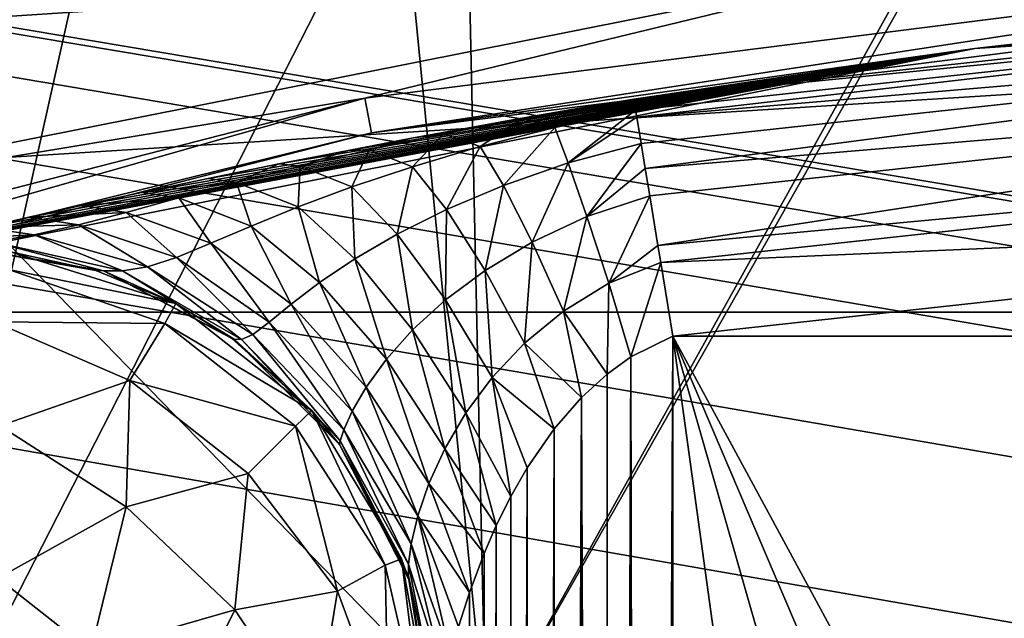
# Model space of a CAD drawing. Header units: millimetres. Extents: x -147 to 148, y -145 to 204.
# Tile 232 of 256: x -4.86 to -2.81, y 20.63 to 21.87. Entities that reach past the tile are written whole.
import ezdxf

# ---------------------------------------------------------------- set-up
doc = ezdxf.new("R2010")
doc.units = ezdxf.units.MM
doc.header["$LTSCALE"] = 26.699852
for name, color, linetype in [('1896', 7, 'CONTINUOUS'), ('1905', 7, 'CONTINUOUS'), ('1910', 7, 'CONTINUOUS'), ('1915', 7, 'CONTINUOUS'), ('388', 7, 'CONTINUOUS'), ('389', 7, 'CONTINUOUS'), ('516', 7, 'CONTINUOUS'), ('530', 7, 'CONTINUOUS'), ('533', 7, 'CONTINUOUS'), ('550', 7, 'CONTINUOUS'), ('552', 7, 'CONTINUOUS'), ('558', 7, 'CONTINUOUS'), ('559', 7, 'CONTINUOUS'), ('563', 7, 'CONTINUOUS')]:
    doc.layers.add(name, color=color, linetype=linetype)

msp = doc.modelspace()

# ---------------------------------------------------------------- linework, layer by layer
at = {"layer": '1896', "color": 7, "linetype": 'CONTINUOUS', "true_color": 0xd8d8d8}
for points in [[(2.6087, 20.5849, 26.9), (3.8892, 20.3823, 26.9), (-145.5, 45.5, 26.9), (2.6087, 20.5849, 26.9)], [(3.8892, 20.3823, 26.9), (68.661, 11.1989, 26.9), (-145.5, 45.5, 26.9), (3.8892, 20.3823, 26.9)], [(1.3123, 20.7075, 26.9), (2.6087, 20.5849, 26.9), (-145.5, 45.5, 26.9), (1.3123, 20.7075, 26.9)], [(0, 20.75, 26.9), (1.3123, 20.7075, 26.9), (-145.5, 45.5, 26.9), (0, 20.75, 26.9)], [(-1.3123, 20.7075, 26.9), (0, 20.75, 26.9), (-145.5, 45.5, 26.9), (-1.3123, 20.7075, 26.9)], [(-2.6087, 20.5849, 26.9), (-1.3123, 20.7075, 26.9), (-145.5, 45.5, 26.9), (-2.6087, 20.5849, 26.9)], [(-3.8892, 20.3823, 26.9), (-2.6087, 20.5849, 26.9), (-145.5, 45.5, 26.9), (-3.8892, 20.3823, 26.9)], [(-5.1579, 20.0982, 26.9), (-3.8892, 20.3823, 26.9), (-145.5, 45.5, 26.9), (-5.1579, 20.0982, 26.9)], [(78.8011, 21.339, 26.9), (81.4515, 22.5327, 26.9), (-145.5, 45.5, 26.9), (78.8011, 21.339, 26.9)], [(76.3112, 19.8349, 26.9), (78.8011, 21.339, 26.9), (-145.5, 45.5, 26.9), (76.3112, 19.8349, 26.9)], [(74.0173, 18.037, 26.9), (76.3112, 19.8349, 26.9), (-145.5, 45.5, 26.9), (74.0173, 18.037, 26.9)], [(71.963, 15.9827, 26.9), (74.0173, 18.037, 26.9), (-145.5, 45.5, 26.9), (71.963, 15.9827, 26.9)], [(70.1651, 13.6888, 26.9), (71.963, 15.9827, 26.9), (-145.5, 45.5, 26.9), (70.1651, 13.6888, 26.9)], [(68.661, 11.1989, 26.9), (70.1651, 13.6888, 26.9), (-145.5, 45.5, 26.9), (68.661, 11.1989, 26.9)]]:
    msp.add_3dface(points, dxfattribs=at)
at = {"layer": '1905', "color": 7, "linetype": 'CONTINUOUS', "true_color": 0xd8d8d8}
for points in [[(-0.9937, 25.5807, 25.9), (-3.8892, 20.3823, 25.9), (-3.9958, 25.2855, 25.9), (-0.9937, 25.5807, 25.9)], [(-2.6087, 20.5849, 25.9), (-3.8892, 20.3823, 25.9), (-0.9937, 25.5807, 25.9), (-2.6087, 20.5849, 25.9)], [(-3.9958, 25.2855, 25.9), (-6.4131, 19.7334, 25.9), (-6.9366, 24.6419, 25.9), (-3.9958, 25.2855, 25.9)], [(-5.1579, 20.0982, 25.9), (-6.4131, 19.7334, 25.9), (-3.9958, 25.2855, 25.9), (-5.1579, 20.0982, 25.9)], [(-3.8892, 20.3823, 25.9), (-5.1579, 20.0982, 25.9), (-3.9958, 25.2855, 25.9), (-3.8892, 20.3823, 25.9)]]:
    msp.add_3dface(points, dxfattribs=at)
at = {"layer": '1910', "color": 7, "linetype": 'CONTINUOUS', "true_color": 0xd8d8d8}
for points in [[(-5.4063, 21.9436, 22.3), (-3.8885, 20.3824, 22.3), (-2.7229, 22.4354, 22.3), (-5.4063, 21.9436, 22.3)], [(-3.8885, 20.3824, 22.3), (-2.6003, 20.5864, 22.3), (-2.7229, 22.4354, 22.3), (-3.8885, 20.3824, 22.3)], [(-5.1603, 20.0981, 22.3), (-3.8885, 20.3824, 22.3), (-5.4063, 21.9436, 22.3), (-5.1603, 20.0981, 22.3)]]:
    msp.add_3dface(points, dxfattribs=at)
at = {"layer": '1915', "color": 7, "linetype": 'CONTINUOUS', "true_color": 0xd8d8d8}
for points in [[(-2.7231, 22.4353, 21.3), (-3.8885, 20.3824, 21.3), (-4.0697, 22.2304, 21.3), (-2.7231, 22.4353, 21.3)], [(-2.6003, 20.5864, 21.3), (-3.8885, 20.3824, 21.3), (-2.7231, 22.4353, 21.3), (-2.6003, 20.5864, 21.3)], [(-4.0697, 22.2304, 21.3), (-5.1603, 20.0981, 21.3), (-5.4065, 21.9436, 21.3), (-4.0697, 22.2304, 21.3)], [(-3.8885, 20.3824, 21.3), (-5.1603, 20.0981, 21.3), (-4.0697, 22.2304, 21.3), (-3.8885, 20.3824, 21.3)]]:
    msp.add_3dface(points, dxfattribs=at)
at = {"layer": '388', "color": 7, "linetype": 'CONTINUOUS', "true_color": 0xd8d8d8}
for points in [[(-7.3543, 22.6351, 55.05), (-2.8987, 22.0099, 55.05), (-10.134, 21.5347, 55.05), (-7.3543, 22.6351, 55.05)], [(-2.8987, 22.0099, 55.05), (-5.7473, 21.4431, 55.05), (-10.134, 21.5347, 55.05), (-2.8987, 22.0099, 55.05)]]:
    msp.add_3dface(points, dxfattribs=at)
at = {"layer": '389', "color": 7, "linetype": 'CONTINUOUS', "true_color": 0xd8d8d8}
for points in [[(-7.2609, 22.3501, 95.05), (-10.0052, 21.2637, 95.05), (7.2608, 22.3501, 95.05), (-7.2609, 22.3501, 95.05)], [(7.2608, 22.3501, 95.05), (-10.0052, 21.2637, 95.05), (10.0051, 21.2637, 95.05), (7.2608, 22.3501, 95.05)], [(-10.0052, 21.2637, 95.05), (-12.5923, 19.8415, 95.05), (10.0051, 21.2637, 95.05), (-10.0052, 21.2637, 95.05)], [(10.0051, 21.2637, 95.05), (-12.5923, 19.8415, 95.05), (12.5922, 19.8415, 95.05), (10.0051, 21.2637, 95.05)]]:
    msp.add_3dface(points, dxfattribs=at)
at = {"layer": '516', "color": 7, "linetype": 'CONTINUOUS', "true_color": 0xd8d8d8}
for points in [[(0, 22, 55.25), (-1.1959, 21.9675, 82.55), (-2.8716, 21.8118, 55.25), (0, 22, 55.25)], [(-1.1959, 21.9675, 82.55), (-3.5814, 21.7065, 82.55), (-2.8716, 21.8118, 55.25), (-1.1959, 21.9675, 82.55)], [(-2.8716, 21.8118, 55.25), (-5.2381, 21.3673, 83.55), (-5.694, 21.2504, 55.25), (-2.8716, 21.8118, 55.25)], [(-5.2133, 21.3734, 83.3722), (-5.2381, 21.3673, 83.55), (-2.8716, 21.8118, 55.25), (-5.2133, 21.3734, 83.3722)], [(-5.1785, 21.3818, 83.2766), (-5.2133, 21.3734, 83.3722), (-2.8716, 21.8118, 55.25), (-5.1785, 21.3818, 83.2766)], [(-5.1233, 21.3951, 83.1754), (-5.1785, 21.3818, 83.2766), (-2.8716, 21.8118, 55.25), (-5.1233, 21.3951, 83.1754)], [(-5.0436, 21.4141, 83.0699), (-5.1233, 21.3951, 83.1754), (-2.8716, 21.8118, 55.25), (-5.0436, 21.4141, 83.0699)], [(-4.9334, 21.4397, 82.961), (-5.0436, 21.4141, 83.0699), (-2.8716, 21.8118, 55.25), (-4.9334, 21.4397, 82.961)], [(-4.8405, 21.4609, 82.888), (-4.9334, 21.4397, 82.961), (-2.8716, 21.8118, 55.25), (-4.8405, 21.4609, 82.888)], [(-4.7312, 21.4852, 82.8167), (-4.8405, 21.4609, 82.888), (-2.8716, 21.8118, 55.25), (-4.7312, 21.4852, 82.8167)], [(-4.6063, 21.5124, 82.7497), (-4.7312, 21.4852, 82.8167), (-2.8716, 21.8118, 55.25), (-4.6063, 21.5124, 82.7497)], [(-4.4675, 21.5416, 82.6897), (-4.6063, 21.5124, 82.7497), (-2.8716, 21.8118, 55.25), (-4.4675, 21.5416, 82.6897)], [(-4.3201, 21.5717, 82.6398), (-4.4675, 21.5416, 82.6897), (-2.8716, 21.8118, 55.25), (-4.3201, 21.5717, 82.6398)], [(-4.1756, 21.6001, 82.603), (-4.3201, 21.5717, 82.6398), (-2.8716, 21.8118, 55.25), (-4.1756, 21.6001, 82.603)], [(-4.0439, 21.6252, 82.5789), (-4.1756, 21.6001, 82.603), (-2.8716, 21.8118, 55.25), (-4.0439, 21.6252, 82.5789)], [(-3.9278, 21.6465, 82.5644), (-4.0439, 21.6252, 82.5789), (-2.8716, 21.8118, 55.25), (-3.9278, 21.6465, 82.5644)], [(-3.8259, 21.6648, 82.5562), (-3.9278, 21.6465, 82.5644), (-2.8716, 21.8118, 55.25), (-3.8259, 21.6648, 82.5562)], [(-3.6942, 21.6876, 82.551), (-3.8259, 21.6648, 82.5562), (-2.8716, 21.8118, 55.25), (-3.6942, 21.6876, 82.551)], [(-3.6369, 21.6973, 82.5502), (-3.6942, 21.6876, 82.551), (-2.8716, 21.8118, 55.25), (-3.6369, 21.6973, 82.5502)], [(-3.5814, 21.7065, 82.55), (-3.6369, 21.6973, 82.5502), (-2.8716, 21.8118, 55.25), (-3.5814, 21.7065, 82.55)]]:
    msp.add_3dface(points, dxfattribs=at)
at = {"layer": '530', "color": 7, "linetype": 'CONTINUOUS', "true_color": 0xd8d8d8}
for points in [[(-4.1411, 21.7086, 55.0767), (-2.8987, 22.0099, 55.05), (-1.3877, 22.0565, 55.0767), (-4.1411, 21.7086, 55.0767)], [(-4.1411, 21.7086, 55.0767), (-1.3877, 22.0565, 55.0767), (-4.1274, 21.6366, 55.15), (-4.1411, 21.7086, 55.0767)], [(-4.1274, 21.6366, 55.15), (-1.3877, 22.0565, 55.0767), (-1.3831, 21.9833, 55.15), (-4.1274, 21.6366, 55.15)], [(-5.7473, 21.4431, 55.05), (-2.8987, 22.0099, 55.05), (-4.1411, 21.7086, 55.0767), (-5.7473, 21.4431, 55.05)], [(0, 22, 55.25), (-2.8716, 21.8118, 55.25), (-1.3831, 21.9833, 55.15), (0, 22, 55.25)], [(-2.8716, 21.8118, 55.25), (-4.1274, 21.6366, 55.15), (-1.3831, 21.9833, 55.15), (-2.8716, 21.8118, 55.25)], [(-2.8716, 21.8118, 55.25), (-5.694, 21.2504, 55.25), (-4.1274, 21.6366, 55.15), (-2.8716, 21.8118, 55.25)], [(-6.8293, 21.0184, 55.0767), (-5.7473, 21.4431, 55.05), (-4.1411, 21.7086, 55.0767), (-6.8293, 21.0184, 55.0767)], [(-6.8293, 21.0184, 55.0767), (-4.1411, 21.7086, 55.0767), (-6.8067, 20.9487, 55.15), (-6.8293, 21.0184, 55.0767)], [(-6.8067, 20.9487, 55.15), (-4.1411, 21.7086, 55.0767), (-4.1274, 21.6366, 55.15), (-6.8067, 20.9487, 55.15)], [(-5.694, 21.2504, 55.25), (-6.8067, 20.9487, 55.15), (-4.1274, 21.6366, 55.15), (-5.694, 21.2504, 55.25)]]:
    msp.add_3dface(points, dxfattribs=at)
at = {"layer": '533', "color": 7, "linetype": 'CONTINUOUS', "true_color": 0xd8d8d8}
for points in [[(-1.1693, 21.4684, 83.05), (3.5, 21.2132, 83.05), (-3.5, 21.2132, 83.05), (-1.1693, 21.4684, 83.05)], [(-3.5, 21.2132, 83.05), (3.5, 21.2132, 83.05), (3.5, 8.2916, 83.05), (-3.5, 21.2132, 83.05)], [(-3.5, 8.2916, 83.05), (-3.5, 21.2132, 83.05), (-1.7891, 8.8202, 83.05), (-3.5, 8.2916, 83.05)], [(-1.7891, 8.8202, 83.05), (-3.5, 21.2132, 83.05), (-0.0019, 9, 83.05), (-1.7891, 8.8202, 83.05)], [(-0.0019, 9, 83.05), (-3.5, 21.2132, 83.05), (1.7865, 8.8208, 83.05), (-0.0019, 9, 83.05)], [(1.7865, 8.8208, 83.05), (-3.5, 21.2132, 83.05), (3.5, 8.2916, 83.05), (1.7865, 8.8208, 83.05)]]:
    msp.add_3dface(points, dxfattribs=at)
at = {"layer": '550', "color": 7, "linetype": 'CONTINUOUS', "true_color": 0xd8d8d8}
for points in [[(-4.7009, 21.3503, 83.55), (-4.5346, 21.2812, 83.55), (-4.8785, 21.3887, 92.05), (-4.7009, 21.3503, 83.55)], [(-4.8785, 21.3887, 92.05), (-4.5346, 21.2812, 83.55), (-4.5346, 21.2812, 92.05), (-4.8785, 21.3887, 92.05)], [(-4.8785, 21.3887, 83.55), (-4.7009, 21.3503, 83.55), (-4.8785, 21.3887, 92.05), (-4.8785, 21.3887, 83.55)], [(-4.4185, 21.2096, 83.55), (-4.2512, 21.0588, 83.55), (-4.5346, 21.2812, 92.05), (-4.4185, 21.2096, 83.55)], [(-4.5346, 21.2812, 92.05), (-4.2512, 21.0588, 83.55), (-4.2512, 21.0588, 92.05), (-4.5346, 21.2812, 92.05)], [(-4.5346, 21.2812, 83.55), (-4.4185, 21.2096, 83.55), (-4.5346, 21.2812, 92.05), (-4.5346, 21.2812, 83.55)], [(-4.194, 20.9879, 83.55), (-4.0649, 20.7504, 83.55), (-4.2512, 21.0588, 92.05), (-4.194, 20.9879, 83.55)], [(-4.2512, 21.0588, 92.05), (-4.0649, 20.7504, 83.55), (-4.0649, 20.7504, 92.05), (-4.2512, 21.0588, 92.05)], [(-4.2512, 21.0588, 83.55), (-4.194, 20.9879, 83.55), (-4.2512, 21.0588, 92.05), (-4.2512, 21.0588, 83.55)], [(-4, 20.3961, 83.55), (-4, 20.3961, 92.05), (-4.0649, 20.7504, 92.05), (-4, 20.3961, 83.55)], [(-4.0497, 20.7073, 83.55), (-4, 20.3961, 83.55), (-4.0649, 20.7504, 92.05), (-4.0497, 20.7073, 83.55)], [(-4.0649, 20.7504, 83.55), (-4.0497, 20.7073, 83.55), (-4.0649, 20.7504, 92.05), (-4.0649, 20.7504, 83.55)]]:
    msp.add_3dface(points, dxfattribs=at)
at = {"layer": '552', "color": 7, "linetype": 'CONTINUOUS', "true_color": 0xd8d8d8}
for points in [[(-4.8785, 21.3887, 92.05), (-4.5346, 21.2812, 92.05), (-4.8825, 21.3523, 92.318), (-4.8785, 21.3887, 92.05)], [(-4.8825, 21.3523, 92.318), (-4.5576, 21.2397, 92.3544), (-4.9128, 21.2434, 92.5738), (-4.8825, 21.3523, 92.318)], [(-4.8825, 21.3523, 92.318), (-4.5346, 21.2812, 92.05), (-4.5576, 21.2397, 92.3544), (-4.8825, 21.3523, 92.318)], [(-4.5346, 21.2812, 92.05), (-4.2512, 21.0588, 92.05), (-4.5576, 21.2397, 92.3544), (-4.5346, 21.2812, 92.05)], [(-4.5576, 21.2397, 92.3544), (-4.6301, 21.1213, 92.6308), (-4.9128, 21.2434, 92.5738), (-4.5576, 21.2397, 92.3544)], [(-4.6301, 21.1213, 92.6308), (-4.9001, 21.0271, 92.8193), (-4.9128, 21.2434, 92.5738), (-4.6301, 21.1213, 92.6308)], [(-4.5576, 21.2397, 92.3544), (-4.2856, 21.0261, 92.3543), (-4.6301, 21.1213, 92.6308), (-4.5576, 21.2397, 92.3544)], [(-4.5576, 21.2397, 92.3544), (-4.2512, 21.0588, 92.05), (-4.2856, 21.0261, 92.3543), (-4.5576, 21.2397, 92.3544)], [(-4.6378, 20.8584, 92.8594), (-4.9001, 21.0271, 92.8193), (-4.6301, 21.1213, 92.6308), (-4.6378, 20.8584, 92.8594)], [(-4.3838, 20.928, 92.6308), (-4.6378, 20.8584, 92.8594), (-4.6301, 21.1213, 92.6308), (-4.3838, 20.928, 92.6308)], [(-4.2856, 21.0261, 92.3543), (-4.3838, 20.928, 92.6308), (-4.6301, 21.1213, 92.6308), (-4.2856, 21.0261, 92.3543)], [(-4.2856, 21.0261, 92.3543), (-4.2512, 21.0588, 92.05), (-4.099, 20.7373, 92.3179), (-4.2856, 21.0261, 92.3543)], [(-4.2512, 21.0588, 92.05), (-4.0649, 20.7504, 92.05), (-4.099, 20.7373, 92.3179), (-4.2512, 21.0588, 92.05)], [(-4.6378, 20.8584, 92.8594), (-4.9047, 20.7102, 92.9946), (-4.9001, 21.0271, 92.8193), (-4.6378, 20.8584, 92.8594)], [(-4.2856, 21.0261, 92.3543), (-4.1978, 20.6826, 92.5739), (-4.3838, 20.928, 92.6308), (-4.2856, 21.0261, 92.3543)], [(-4.2856, 21.0261, 92.3543), (-4.099, 20.7373, 92.3179), (-4.1978, 20.6826, 92.5739), (-4.2856, 21.0261, 92.3543)], [(-4.4114, 20.6439, 92.8195), (-4.6378, 20.8584, 92.8594), (-4.3838, 20.928, 92.6308), (-4.4114, 20.6439, 92.8195)], [(-4.1978, 20.6826, 92.5739), (-4.4114, 20.6439, 92.8195), (-4.3838, 20.928, 92.6308), (-4.1978, 20.6826, 92.5739)], [(-4.7111, 20.5578, 92.9936), (-4.9047, 20.7102, 92.9946), (-4.6378, 20.8584, 92.8594), (-4.7111, 20.5578, 92.9936)], [(-4.4114, 20.6439, 92.8195), (-4.7111, 20.5578, 92.9936), (-4.6378, 20.8584, 92.8594), (-4.4114, 20.6439, 92.8195)], [(-4.0649, 20.7504, 92.05), (-4.0202, 20.3961, 92.2498), (-4.099, 20.7373, 92.3179), (-4.0649, 20.7504, 92.05)], [(-4.0649, 20.7504, 92.05), (-4, 20.3961, 92.05), (-4.0202, 20.3961, 92.2498), (-4.0649, 20.7504, 92.05)], [(-4.099, 20.7373, 92.3179), (-4.0917, 20.3961, 92.4683), (-4.1978, 20.6826, 92.5739), (-4.099, 20.7373, 92.3179)], [(-4.0202, 20.3961, 92.2498), (-4.0917, 20.3961, 92.4683), (-4.099, 20.7373, 92.3179), (-4.0202, 20.3961, 92.2498)], [(-4.7111, 20.5578, 92.9936), (-5, 20.3961, 93.05), (-4.9047, 20.7102, 92.9946), (-4.7111, 20.5578, 92.9936)], [(-4.2451, 20.3961, 92.7059), (-4.4114, 20.6439, 92.8195), (-4.1978, 20.6826, 92.5739), (-4.2451, 20.3961, 92.7059)], [(-4.0917, 20.3961, 92.4683), (-4.2451, 20.3961, 92.7059), (-4.1978, 20.6826, 92.5739), (-4.0917, 20.3961, 92.4683)], [(-4.5349, 20.3961, 92.9352), (-4.7111, 20.5578, 92.9936), (-4.4114, 20.6439, 92.8195), (-4.5349, 20.3961, 92.9352)], [(-4.2451, 20.3961, 92.7059), (-4.5349, 20.3961, 92.9352), (-4.4114, 20.6439, 92.8195), (-4.2451, 20.3961, 92.7059)]]:
    msp.add_3dface(points, dxfattribs=at)
at = {"layer": '558', "color": 7, "linetype": 'CONTINUOUS', "true_color": 0xd8d8d8}
for points in [[(-3.5814, 21.7065, 82.55), (-1.1959, 21.9675, 82.55), (-1.1996, 21.9428, 82.7045), (-3.5814, 21.7065, 82.55)], [(-3.5814, 21.7065, 82.55), (-1.1996, 21.9428, 82.7045), (-3.5776, 21.684, 82.6996), (-3.5814, 21.7065, 82.55)], [(-3.5776, 21.684, 82.6996), (-1.1996, 21.9428, 82.7045), (-3.5751, 21.669, 82.7413), (-3.5776, 21.684, 82.6996)], [(-1.1996, 21.9428, 82.7045), (-1.1957, 21.8718, 82.8439), (-3.5751, 21.669, 82.7413), (-1.1996, 21.9428, 82.7045)], [(-3.5751, 21.669, 82.7413), (-1.1957, 21.8718, 82.8439), (-3.5661, 21.6146, 82.8408), (-3.5751, 21.669, 82.7413)], [(-3.5661, 21.6146, 82.8408), (-1.1957, 21.8718, 82.8439), (-3.5575, 21.5621, 82.9036), (-3.5661, 21.6146, 82.8408)], [(-1.1957, 21.8718, 82.8439), (-1.1897, 21.7614, 82.9545), (-3.5575, 21.5621, 82.9036), (-1.1957, 21.8718, 82.8439)], [(-3.5575, 21.5621, 82.9036), (-1.1897, 21.7614, 82.9545), (-3.5481, 21.5052, 82.953), (-3.5575, 21.5621, 82.9036)], [(-3.5481, 21.5052, 82.953), (-1.1897, 21.7614, 82.9545), (-3.5311, 21.402, 83.0119), (-3.5481, 21.5052, 82.953)], [(-1.1897, 21.7614, 82.9545), (-1.1821, 21.6222, 83.0255), (-3.5311, 21.402, 83.0119), (-1.1897, 21.7614, 82.9545)], [(-3.5311, 21.402, 83.0119), (-1.1821, 21.6222, 83.0255), (-3.5253, 21.3668, 83.0252), (-3.5311, 21.402, 83.0119)], [(-1.1821, 21.6222, 83.0255), (-1.1693, 21.4684, 83.05), (-3.5253, 21.3668, 83.0252), (-1.1821, 21.6222, 83.0255)], [(-1.1693, 21.4684, 83.05), (-3.5, 21.2132, 83.05), (-3.5253, 21.3668, 83.0252), (-1.1693, 21.4684, 83.05)]]:
    msp.add_3dface(points, dxfattribs=at)
at = {"layer": '559', "color": 7, "linetype": 'CONTINUOUS', "true_color": 0xd8d8d8}
for points in [[(-3.5, 21.2132, 83.05), (-3.5619, 8.2478, 83.0539), (-3.5873, 21.1707, 83.0577), (-3.5, 21.2132, 83.05)], [(-3.5, 21.2132, 83.05), (-3.5, 8.2916, 83.05), (-3.5619, 8.2478, 83.0539), (-3.5, 21.2132, 83.05)], [(-3.5619, 8.2478, 83.0539), (-3.6396, 8.2074, 83.0699), (-3.5873, 21.1707, 83.0577), (-3.5619, 8.2478, 83.0539)], [(-3.5873, 21.1707, 83.0577), (-3.6396, 8.2074, 83.0699), (-3.6369, 21.1346, 83.0691), (-3.5873, 21.1707, 83.0577)], [(-3.6369, 21.1346, 83.0691), (-3.6396, 8.2074, 83.0699), (-3.6903, 21.0856, 83.0876), (-3.6369, 21.1346, 83.0691)], [(-3.6903, 21.0856, 83.0876), (-3.7467, 8.162, 83.1151), (-3.7468, 21.0207, 83.1152), (-3.6903, 21.0856, 83.0876)], [(-3.6953, 8.183, 83.0897), (-3.7467, 8.162, 83.1151), (-3.6903, 21.0856, 83.0876), (-3.6953, 8.183, 83.0897)], [(-3.6396, 8.2074, 83.0699), (-3.6953, 8.183, 83.0897), (-3.6903, 21.0856, 83.0876), (-3.6396, 8.2074, 83.0699)], [(-3.7468, 21.0207, 83.1152), (-3.7909, 8.1443, 83.1434), (-3.803, 20.9398, 83.1523), (-3.7468, 21.0207, 83.1152)], [(-3.7467, 8.162, 83.1151), (-3.7909, 8.1443, 83.1434), (-3.7468, 21.0207, 83.1152), (-3.7467, 8.162, 83.1151)], [(-3.7909, 8.1443, 83.1434), (-3.8467, 8.1223, 83.1897), (-3.803, 20.9398, 83.1523), (-3.7909, 8.1443, 83.1434)], [(-3.803, 20.9398, 83.1523), (-3.8467, 8.1223, 83.1897), (-3.8374, 20.8802, 83.181), (-3.803, 20.9398, 83.1523)], [(-3.8374, 20.8802, 83.181), (-3.8467, 8.1223, 83.1897), (-3.8675, 20.8198, 83.2109), (-3.8374, 20.8802, 83.181)], [(-3.8675, 20.8198, 83.2109), (-3.892, 8.1044, 83.2397), (-3.8929, 20.7613, 83.2407), (-3.8675, 20.8198, 83.2109)], [(-3.8467, 8.1223, 83.1897), (-3.892, 8.1044, 83.2397), (-3.8675, 20.8198, 83.2109), (-3.8467, 8.1223, 83.1897)], [(-3.892, 8.1044, 83.2397), (-3.9284, 8.0907, 83.2922), (-3.8929, 20.7613, 83.2407), (-3.892, 8.1044, 83.2397)], [(-3.8929, 20.7613, 83.2407), (-3.9284, 8.0907, 83.2922), (-3.9234, 20.6799, 83.284), (-3.8929, 20.7613, 83.2407)], [(-3.9234, 20.6799, 83.284), (-3.9284, 8.0907, 83.2922), (-3.9462, 20.6089, 83.3244), (-3.9234, 20.6799, 83.284)]]:
    msp.add_3dface(points, dxfattribs=at)
at = {"layer": '563', "color": 7, "linetype": 'CONTINUOUS', "true_color": 0xd8d8d8}
for points in [[(-3.6369, 21.6973, 82.5502), (-3.5814, 21.7065, 82.55), (-3.7459, 21.6478, 82.7268), (-3.6369, 21.6973, 82.5502)], [(-3.5814, 21.7065, 82.55), (-3.5776, 21.684, 82.6996), (-3.7459, 21.6478, 82.7268), (-3.5814, 21.7065, 82.55)], [(-3.8259, 21.6648, 82.5562), (-3.6942, 21.6876, 82.551), (-3.8121, 21.6666, 82.5811), (-3.8259, 21.6648, 82.5562)], [(-3.6942, 21.6876, 82.551), (-3.6369, 21.6973, 82.5502), (-3.8121, 21.6666, 82.5811), (-3.6942, 21.6876, 82.551)], [(-3.6369, 21.6973, 82.5502), (-3.7459, 21.6478, 82.7268), (-3.8121, 21.6666, 82.5811), (-3.6369, 21.6973, 82.5502)], [(-3.5776, 21.684, 82.6996), (-3.7176, 21.5742, 82.8664), (-3.7459, 21.6478, 82.7268), (-3.5776, 21.684, 82.6996)], [(-3.5776, 21.684, 82.6996), (-3.5751, 21.669, 82.7413), (-3.7176, 21.5742, 82.8664), (-3.5776, 21.684, 82.6996)], [(-3.8259, 21.6648, 82.5562), (-3.8121, 21.6666, 82.5811), (-3.9772, 21.6344, 82.6285), (-3.8259, 21.6648, 82.5562)], [(-3.8121, 21.6666, 82.5811), (-3.9009, 21.6078, 82.7746), (-3.9772, 21.6344, 82.6285), (-3.8121, 21.6666, 82.5811)], [(-3.9278, 21.6465, 82.5644), (-3.8259, 21.6648, 82.5562), (-3.9772, 21.6344, 82.6285), (-3.9278, 21.6465, 82.5644)], [(-3.7459, 21.6478, 82.7268), (-3.9009, 21.6078, 82.7746), (-3.8121, 21.6666, 82.5811), (-3.7459, 21.6478, 82.7268)], [(-3.5751, 21.669, 82.7413), (-3.5661, 21.6146, 82.8408), (-3.7176, 21.5742, 82.8664), (-3.5751, 21.669, 82.7413)], [(-4.0439, 21.6252, 82.5789), (-3.9278, 21.6465, 82.5644), (-3.9772, 21.6344, 82.6285), (-4.0439, 21.6252, 82.5789)], [(-3.7459, 21.6478, 82.7268), (-3.8525, 21.5271, 82.913), (-3.9009, 21.6078, 82.7746), (-3.7459, 21.6478, 82.7268)], [(-3.7176, 21.5742, 82.8664), (-3.8525, 21.5271, 82.913), (-3.7459, 21.6478, 82.7268), (-3.7176, 21.5742, 82.8664)], [(-4.1756, 21.6001, 82.603), (-4.0439, 21.6252, 82.5789), (-4.1321, 21.601, 82.6894), (-4.1756, 21.6001, 82.603)], [(-4.0439, 21.6252, 82.5789), (-3.9772, 21.6344, 82.6285), (-4.1321, 21.601, 82.6894), (-4.0439, 21.6252, 82.5789)], [(-3.9772, 21.6344, 82.6285), (-4.0416, 21.5661, 82.8376), (-4.1321, 21.601, 82.6894), (-3.9772, 21.6344, 82.6285)], [(-3.9009, 21.6078, 82.7746), (-4.0416, 21.5661, 82.8376), (-3.9772, 21.6344, 82.6285), (-3.9009, 21.6078, 82.7746)], [(-3.9009, 21.6078, 82.7746), (-3.9711, 21.4769, 82.9747), (-4.0416, 21.5661, 82.8376), (-3.9009, 21.6078, 82.7746)], [(-3.8525, 21.5271, 82.913), (-3.9711, 21.4769, 82.9747), (-3.9009, 21.6078, 82.7746), (-3.8525, 21.5271, 82.913)], [(-3.5661, 21.6146, 82.8408), (-3.6788, 21.4624, 82.9744), (-3.7176, 21.5742, 82.8664), (-3.5661, 21.6146, 82.8408)], [(-3.5661, 21.6146, 82.8408), (-3.5575, 21.5621, 82.9036), (-3.6788, 21.4624, 82.9744), (-3.5661, 21.6146, 82.8408)], [(-4.3201, 21.5717, 82.6398), (-4.1756, 21.6001, 82.603), (-4.2758, 21.567, 82.7625), (-4.3201, 21.5717, 82.6398)], [(-4.1756, 21.6001, 82.603), (-4.1321, 21.601, 82.6894), (-4.2758, 21.567, 82.7625), (-4.1756, 21.6001, 82.603)], [(-4.1321, 21.601, 82.6894), (-4.1679, 21.5239, 82.913), (-4.2758, 21.567, 82.7625), (-4.1321, 21.601, 82.6894)], [(-4.0416, 21.5661, 82.8376), (-4.1679, 21.5239, 82.913), (-4.1321, 21.601, 82.6894), (-4.0416, 21.5661, 82.8376)], [(-4.4675, 21.5416, 82.6897), (-4.3201, 21.5717, 82.6398), (-4.4079, 21.5334, 82.8459), (-4.4675, 21.5416, 82.6897)], [(-4.3201, 21.5717, 82.6398), (-4.2758, 21.567, 82.7625), (-4.4079, 21.5334, 82.8459), (-4.3201, 21.5717, 82.6398)], [(-4.2758, 21.567, 82.7625), (-4.2798, 21.4823, 82.9979), (-4.4079, 21.5334, 82.8459), (-4.2758, 21.567, 82.7625)], [(-4.1679, 21.5239, 82.913), (-4.2798, 21.4823, 82.9979), (-4.2758, 21.567, 82.7625), (-4.1679, 21.5239, 82.913)], [(-4.0416, 21.5661, 82.8376), (-4.074, 21.4255, 83.0474), (-4.1679, 21.5239, 82.913), (-4.0416, 21.5661, 82.8376)], [(-3.9711, 21.4769, 82.9747), (-4.074, 21.4255, 83.0474), (-4.0416, 21.5661, 82.8376), (-3.9711, 21.4769, 82.9747)], [(-3.7176, 21.5742, 82.8664), (-3.7928, 21.4091, 83.0158), (-3.8525, 21.5271, 82.913), (-3.7176, 21.5742, 82.8664)], [(-3.6788, 21.4624, 82.9744), (-3.7928, 21.4091, 83.0158), (-3.7176, 21.5742, 82.8664), (-3.6788, 21.4624, 82.9744)], [(-3.5575, 21.5621, 82.9036), (-3.5481, 21.5052, 82.953), (-3.6788, 21.4624, 82.9744), (-3.5575, 21.5621, 82.9036)], [(-4.6063, 21.5124, 82.7497), (-4.4675, 21.5416, 82.6897), (-4.4079, 21.5334, 82.8459), (-4.6063, 21.5124, 82.7497)], [(-4.6063, 21.5124, 82.7497), (-4.4079, 21.5334, 82.8459), (-4.5283, 21.501, 82.9374), (-4.6063, 21.5124, 82.7497)], [(-4.4079, 21.5334, 82.8459), (-4.3777, 21.4426, 83.0893), (-4.5283, 21.501, 82.9374), (-4.4079, 21.5334, 82.8459)], [(-4.2798, 21.4823, 82.9979), (-4.3777, 21.4426, 83.0893), (-4.4079, 21.5334, 82.8459), (-4.2798, 21.4823, 82.9979)], [(-4.1679, 21.5239, 82.913), (-4.1619, 21.3743, 83.1279), (-4.2798, 21.4823, 82.9979), (-4.1679, 21.5239, 82.913)], [(-4.074, 21.4255, 83.0474), (-4.1619, 21.3743, 83.1279), (-4.1679, 21.5239, 82.913), (-4.074, 21.4255, 83.0474)], [(-3.8525, 21.5271, 82.913), (-3.8907, 21.3504, 83.0708), (-3.9711, 21.4769, 82.9747), (-3.8525, 21.5271, 82.913)], [(-3.7928, 21.4091, 83.0158), (-3.8907, 21.3504, 83.0708), (-3.8525, 21.5271, 82.913), (-3.7928, 21.4091, 83.0158)], [(-4.7312, 21.4852, 82.8167), (-4.6063, 21.5124, 82.7497), (-4.5283, 21.501, 82.9374), (-4.7312, 21.4852, 82.8167)], [(-4.7312, 21.4852, 82.8167), (-4.5283, 21.501, 82.9374), (-4.6376, 21.4711, 83.0341), (-4.7312, 21.4852, 82.8167)], [(-4.5283, 21.501, 82.9374), (-4.4618, 21.4067, 83.1838), (-4.6376, 21.4711, 83.0341), (-4.5283, 21.501, 82.9374)], [(-4.3777, 21.4426, 83.0893), (-4.4618, 21.4067, 83.1838), (-4.5283, 21.501, 82.9374), (-4.3777, 21.4426, 83.0893)], [(-3.5481, 21.5052, 82.953), (-3.6335, 21.3235, 83.0403), (-3.6788, 21.4624, 82.9744), (-3.5481, 21.5052, 82.953)], [(-3.5481, 21.5052, 82.953), (-3.5311, 21.402, 83.0119), (-3.6335, 21.3235, 83.0403), (-3.5481, 21.5052, 82.953)], [(-4.8405, 21.4609, 82.888), (-4.7312, 21.4852, 82.8167), (-4.6376, 21.4711, 83.0341), (-4.8405, 21.4609, 82.888)], [(-4.2798, 21.4823, 82.9979), (-4.2352, 21.325, 83.2131), (-4.3777, 21.4426, 83.0893), (-4.2798, 21.4823, 82.9979)], [(-4.1619, 21.3743, 83.1279), (-4.2352, 21.325, 83.2131), (-4.2798, 21.4823, 82.9979), (-4.1619, 21.3743, 83.1279)], [(-4.9334, 21.4397, 82.961), (-4.8405, 21.4609, 82.888), (-4.7372, 21.4451, 83.1325), (-4.9334, 21.4397, 82.961)], [(-4.8405, 21.4609, 82.888), (-4.6376, 21.4711, 83.0341), (-4.7372, 21.4451, 83.1325), (-4.8405, 21.4609, 82.888)], [(-4.6376, 21.4711, 83.0341), (-4.5333, 21.3772, 83.2766), (-4.7372, 21.4451, 83.1325), (-4.6376, 21.4711, 83.0341)], [(-4.4618, 21.4067, 83.1838), (-4.5333, 21.3772, 83.2766), (-4.6376, 21.4711, 83.0341), (-4.4618, 21.4067, 83.1838)], [(-3.9711, 21.4769, 82.9747), (-3.9733, 21.2889, 83.1355), (-4.074, 21.4255, 83.0474), (-3.9711, 21.4769, 82.9747)], [(-3.8907, 21.3504, 83.0708), (-3.9733, 21.2889, 83.1355), (-3.9711, 21.4769, 82.9747), (-3.8907, 21.3504, 83.0708)], [(-3.6788, 21.4624, 82.9744), (-3.7278, 21.2656, 83.0725), (-3.7928, 21.4091, 83.0158), (-3.6788, 21.4624, 82.9744)], [(-3.6335, 21.3235, 83.0403), (-3.7278, 21.2656, 83.0725), (-3.6788, 21.4624, 82.9744), (-3.6335, 21.3235, 83.0403)], [(-5.0436, 21.4141, 83.0699), (-4.9334, 21.4397, 82.961), (-4.8293, 21.4245, 83.2296), (-5.0436, 21.4141, 83.0699)], [(-4.9334, 21.4397, 82.961), (-4.7372, 21.4451, 83.1325), (-4.8293, 21.4245, 83.2296), (-4.9334, 21.4397, 82.961)], [(-4.7372, 21.4451, 83.1325), (-4.5938, 21.3574, 83.3616), (-4.8293, 21.4245, 83.2296), (-4.7372, 21.4451, 83.1325)], [(-4.5333, 21.3772, 83.2766), (-4.5938, 21.3574, 83.3616), (-4.7372, 21.4451, 83.1325), (-4.5333, 21.3772, 83.2766)], [(-4.3777, 21.4426, 83.0893), (-4.2945, 21.28, 83.2992), (-4.4618, 21.4067, 83.1838), (-4.3777, 21.4426, 83.0893)], [(-4.2352, 21.325, 83.2131), (-4.2945, 21.28, 83.2992), (-4.3777, 21.4426, 83.0893), (-4.2352, 21.325, 83.2131)], [(-5.0436, 21.4141, 83.0699), (-4.8293, 21.4245, 83.2296), (-4.9151, 21.4097, 83.3258), (-5.0436, 21.4141, 83.0699)], [(-4.8293, 21.4245, 83.2296), (-4.6453, 21.3491, 83.4332), (-4.9151, 21.4097, 83.3258), (-4.8293, 21.4245, 83.2296)], [(-4.5938, 21.3574, 83.3616), (-4.6453, 21.3491, 83.4332), (-4.8293, 21.4245, 83.2296), (-4.5938, 21.3574, 83.3616)], [(-4.074, 21.4255, 83.0474), (-4.0416, 21.2266, 83.2066), (-4.1619, 21.3743, 83.1279), (-4.074, 21.4255, 83.0474)], [(-3.9733, 21.2889, 83.1355), (-4.0416, 21.2266, 83.2066), (-4.074, 21.4255, 83.0474), (-3.9733, 21.2889, 83.1355)], [(-4.9151, 21.4097, 83.3258), (-4.685, 21.3492, 83.4928), (-4.9849, 21.3998, 83.4304), (-4.9151, 21.4097, 83.3258)], [(-4.7009, 21.3503, 83.55), (-4.8785, 21.3887, 83.55), (-4.9849, 21.3998, 83.4304), (-4.7009, 21.3503, 83.55)], [(-4.685, 21.3492, 83.4928), (-4.7009, 21.3503, 83.55), (-4.9849, 21.3998, 83.4304), (-4.685, 21.3492, 83.4928)], [(-4.6453, 21.3491, 83.4332), (-4.685, 21.3492, 83.4928), (-4.9151, 21.4097, 83.3258), (-4.6453, 21.3491, 83.4332)], [(-4.4618, 21.4067, 83.1838), (-4.3403, 21.2425, 83.3815), (-4.5333, 21.3772, 83.2766), (-4.4618, 21.4067, 83.1838)], [(-4.2945, 21.28, 83.2992), (-4.3403, 21.2425, 83.3815), (-4.4618, 21.4067, 83.1838), (-4.2945, 21.28, 83.2992)], [(-3.7928, 21.4091, 83.0158), (-3.8084, 21.1992, 83.1166), (-3.8907, 21.3504, 83.0708), (-3.7928, 21.4091, 83.0158)], [(-3.7278, 21.2656, 83.0725), (-3.8084, 21.1992, 83.1166), (-3.7928, 21.4091, 83.0158), (-3.7278, 21.2656, 83.0725)], [(-3.5311, 21.402, 83.0119), (-3.5253, 21.3668, 83.0252), (-3.6335, 21.3235, 83.0403), (-3.5311, 21.402, 83.0119)], [(-4.5333, 21.3772, 83.2766), (-4.3741, 21.2168, 83.4529), (-4.5938, 21.3574, 83.3616), (-4.5333, 21.3772, 83.2766)], [(-4.3403, 21.2425, 83.3815), (-4.3741, 21.2168, 83.4529), (-4.5333, 21.3772, 83.2766), (-4.3403, 21.2425, 83.3815)], [(-4.5938, 21.3574, 83.3616), (-4.3977, 21.2062, 83.5051), (-4.6453, 21.3491, 83.4332), (-4.5938, 21.3574, 83.3616)], [(-4.3741, 21.2168, 83.4529), (-4.3977, 21.2062, 83.5051), (-4.5938, 21.3574, 83.3616), (-4.3741, 21.2168, 83.4529)], [(-4.1619, 21.3743, 83.1279), (-4.0963, 21.1653, 83.2809), (-4.2352, 21.325, 83.2131), (-4.1619, 21.3743, 83.1279)], [(-4.0416, 21.2266, 83.2066), (-4.0963, 21.1653, 83.2809), (-4.1619, 21.3743, 83.1279), (-4.0416, 21.2266, 83.2066)], [(-3.5253, 21.3668, 83.0252), (-3.5873, 21.1707, 83.0577), (-3.6335, 21.3235, 83.0403), (-3.5253, 21.3668, 83.0252)], [(-3.5253, 21.3668, 83.0252), (-3.5, 21.2132, 83.05), (-3.5873, 21.1707, 83.0577), (-3.5253, 21.3668, 83.0252)], [(-4.5346, 21.2812, 83.55), (-4.7009, 21.3503, 83.55), (-4.685, 21.3492, 83.4928), (-4.5346, 21.2812, 83.55)], [(-4.4185, 21.2096, 83.55), (-4.5346, 21.2812, 83.55), (-4.685, 21.3492, 83.4928), (-4.4185, 21.2096, 83.55)], [(-4.4129, 21.2074, 83.5343), (-4.4185, 21.2096, 83.55), (-4.685, 21.3492, 83.4928), (-4.4129, 21.2074, 83.5343)], [(-4.6453, 21.3491, 83.4332), (-4.4129, 21.2074, 83.5343), (-4.685, 21.3492, 83.4928), (-4.6453, 21.3491, 83.4332)], [(-4.3977, 21.2062, 83.5051), (-4.4129, 21.2074, 83.5343), (-4.6453, 21.3491, 83.4332), (-4.3977, 21.2062, 83.5051)], [(-3.8907, 21.3504, 83.0708), (-3.8758, 21.1278, 83.1687), (-3.9733, 21.2889, 83.1355), (-3.8907, 21.3504, 83.0708)], [(-3.8084, 21.1992, 83.1166), (-3.8758, 21.1278, 83.1687), (-3.8907, 21.3504, 83.0708), (-3.8084, 21.1992, 83.1166)], [(-4.2352, 21.325, 83.2131), (-4.138, 21.1076, 83.3555), (-4.2945, 21.28, 83.2992), (-4.2352, 21.325, 83.2131)], [(-4.0963, 21.1653, 83.2809), (-4.138, 21.1076, 83.3555), (-4.2352, 21.325, 83.2131), (-4.0963, 21.1653, 83.2809)], [(-3.6335, 21.3235, 83.0403), (-3.6369, 21.1346, 83.0691), (-3.7278, 21.2656, 83.0725), (-3.6335, 21.3235, 83.0403)], [(-3.5873, 21.1707, 83.0577), (-3.6369, 21.1346, 83.0691), (-3.6335, 21.3235, 83.0403), (-3.5873, 21.1707, 83.0577)], [(-4.2945, 21.28, 83.2992), (-4.1672, 21.0571, 83.426), (-4.3403, 21.2425, 83.3815), (-4.2945, 21.28, 83.2992)], [(-4.138, 21.1076, 83.3555), (-4.1672, 21.0571, 83.426), (-4.2945, 21.28, 83.2992), (-4.138, 21.1076, 83.3555)], [(-3.9733, 21.2889, 83.1355), (-3.931, 21.0538, 83.226), (-4.0416, 21.2266, 83.2066), (-3.9733, 21.2889, 83.1355)], [(-3.8758, 21.1278, 83.1687), (-3.931, 21.0538, 83.226), (-3.9733, 21.2889, 83.1355), (-3.8758, 21.1278, 83.1687)], [(-3.7278, 21.2656, 83.0725), (-3.6903, 21.0856, 83.0876), (-3.8084, 21.1992, 83.1166), (-3.7278, 21.2656, 83.0725)], [(-3.6369, 21.1346, 83.0691), (-3.6903, 21.0856, 83.0876), (-3.7278, 21.2656, 83.0725), (-3.6369, 21.1346, 83.0691)], [(-4.3403, 21.2425, 83.3815), (-4.1848, 21.0183, 83.4867), (-4.3741, 21.2168, 83.4529), (-4.3403, 21.2425, 83.3815)], [(-4.1672, 21.0571, 83.426), (-4.1848, 21.0183, 83.4867), (-4.3403, 21.2425, 83.3815), (-4.1672, 21.0571, 83.426)], [(-4.3741, 21.2168, 83.4529), (-4.1925, 20.9959, 83.5291), (-4.3977, 21.2062, 83.5051), (-4.3741, 21.2168, 83.4529)], [(-4.1848, 21.0183, 83.4867), (-4.1925, 20.9959, 83.5291), (-4.3741, 21.2168, 83.4529), (-4.1848, 21.0183, 83.4867)], [(-4.0416, 21.2266, 83.2066), (-3.9747, 20.9793, 83.2861), (-4.0963, 21.1653, 83.2809), (-4.0416, 21.2266, 83.2066)], [(-3.931, 21.0538, 83.226), (-3.9747, 20.9793, 83.2861), (-4.0416, 21.2266, 83.2066), (-3.931, 21.0538, 83.226)], [(-4.2512, 21.0588, 83.55), (-4.4185, 21.2096, 83.55), (-4.4129, 21.2074, 83.5343), (-4.2512, 21.0588, 83.55)], [(-4.194, 20.9879, 83.55), (-4.2512, 21.0588, 83.55), (-4.4129, 21.2074, 83.5343), (-4.194, 20.9879, 83.55)], [(-4.3977, 21.2062, 83.5051), (-4.194, 20.9879, 83.55), (-4.4129, 21.2074, 83.5343), (-4.3977, 21.2062, 83.5051)], [(-4.1925, 20.9959, 83.5291), (-4.194, 20.9879, 83.55), (-4.3977, 21.2062, 83.5051), (-4.1925, 20.9959, 83.5291)], [(-3.8084, 21.1992, 83.1166), (-3.7468, 21.0207, 83.1152), (-3.8758, 21.1278, 83.1687), (-3.8084, 21.1992, 83.1166)], [(-3.6903, 21.0856, 83.0876), (-3.7468, 21.0207, 83.1152), (-3.8084, 21.1992, 83.1166), (-3.6903, 21.0856, 83.0876)], [(-4.0963, 21.1653, 83.2809), (-4.0079, 20.9067, 83.3469), (-4.138, 21.1076, 83.3555), (-4.0963, 21.1653, 83.2809)], [(-3.9747, 20.9793, 83.2861), (-4.0079, 20.9067, 83.3469), (-4.0963, 21.1653, 83.2809), (-3.9747, 20.9793, 83.2861)], [(-3.8758, 21.1278, 83.1687), (-3.8374, 20.8802, 83.181), (-3.931, 21.0538, 83.226), (-3.8758, 21.1278, 83.1687)], [(-3.7468, 21.0207, 83.1152), (-3.803, 20.9398, 83.1523), (-3.8758, 21.1278, 83.1687), (-3.7468, 21.0207, 83.1152)], [(-3.803, 20.9398, 83.1523), (-3.8374, 20.8802, 83.181), (-3.8758, 21.1278, 83.1687), (-3.803, 20.9398, 83.1523)], [(-4.138, 21.1076, 83.3555), (-4.031, 20.8393, 83.4058), (-4.1672, 21.0571, 83.426), (-4.138, 21.1076, 83.3555)], [(-4.0079, 20.9067, 83.3469), (-4.031, 20.8393, 83.4058), (-4.138, 21.1076, 83.3555), (-4.0079, 20.9067, 83.3469)], [(-4.1672, 21.0571, 83.426), (-4.0448, 20.7816, 83.4595), (-4.1848, 21.0183, 83.4867), (-4.1672, 21.0571, 83.426)], [(-4.031, 20.8393, 83.4058), (-4.0448, 20.7816, 83.4595), (-4.1672, 21.0571, 83.426), (-4.031, 20.8393, 83.4058)], [(-3.931, 21.0538, 83.226), (-3.8675, 20.8198, 83.2109), (-3.9747, 20.9793, 83.2861), (-3.931, 21.0538, 83.226)], [(-3.8374, 20.8802, 83.181), (-3.8675, 20.8198, 83.2109), (-3.931, 21.0538, 83.226), (-3.8374, 20.8802, 83.181)], [(-4.1848, 21.0183, 83.4867), (-4.0503, 20.739, 83.5028), (-4.1925, 20.9959, 83.5291), (-4.1848, 21.0183, 83.4867)], [(-4.0448, 20.7816, 83.4595), (-4.0503, 20.739, 83.5028), (-4.1848, 21.0183, 83.4867), (-4.0448, 20.7816, 83.4595)], [(-4.1925, 20.9959, 83.5291), (-4.0504, 20.7148, 83.5316), (-4.194, 20.9879, 83.55), (-4.1925, 20.9959, 83.5291)], [(-4.0497, 20.7073, 83.55), (-4.0649, 20.7504, 83.55), (-4.194, 20.9879, 83.55), (-4.0497, 20.7073, 83.55)], [(-4.0504, 20.7148, 83.5316), (-4.0497, 20.7073, 83.55), (-4.194, 20.9879, 83.55), (-4.0504, 20.7148, 83.5316)], [(-4.0503, 20.739, 83.5028), (-4.0504, 20.7148, 83.5316), (-4.1925, 20.9959, 83.5291), (-4.0503, 20.739, 83.5028)], [(-3.9747, 20.9793, 83.2861), (-3.8929, 20.7613, 83.2407), (-4.0079, 20.9067, 83.3469), (-3.9747, 20.9793, 83.2861)], [(-3.8675, 20.8198, 83.2109), (-3.8929, 20.7613, 83.2407), (-3.9747, 20.9793, 83.2861), (-3.8675, 20.8198, 83.2109)], [(-4.0079, 20.9067, 83.3469), (-3.9234, 20.6799, 83.284), (-4.031, 20.8393, 83.4058), (-4.0079, 20.9067, 83.3469)], [(-3.8929, 20.7613, 83.2407), (-3.9234, 20.6799, 83.284), (-4.0079, 20.9067, 83.3469), (-3.8929, 20.7613, 83.2407)], [(-4.031, 20.8393, 83.4058), (-3.963, 20.5498, 83.3611), (-4.0448, 20.7816, 83.4595), (-4.031, 20.8393, 83.4058)], [(-3.9234, 20.6799, 83.284), (-3.9462, 20.6089, 83.3244), (-4.031, 20.8393, 83.4058), (-3.9234, 20.6799, 83.284)], [(-3.9462, 20.6089, 83.3244), (-3.963, 20.5498, 83.3611), (-4.031, 20.8393, 83.4058), (-3.9462, 20.6089, 83.3244)], [(-4.0448, 20.7816, 83.4595), (-3.9752, 20.5024, 83.3945), (-4.0503, 20.739, 83.5028), (-4.0448, 20.7816, 83.4595)], [(-3.963, 20.5498, 83.3611), (-3.9752, 20.5024, 83.3945), (-4.0448, 20.7816, 83.4595), (-3.963, 20.5498, 83.3611)], [(-4.0503, 20.739, 83.5028), (-3.9906, 20.4379, 83.4534), (-4.0504, 20.7148, 83.5316), (-4.0503, 20.739, 83.5028)], [(-3.9752, 20.5024, 83.3945), (-3.9906, 20.4379, 83.4534), (-4.0503, 20.739, 83.5028), (-3.9752, 20.5024, 83.3945)], [(-4, 20.3961, 83.55), (-4.0497, 20.7073, 83.55), (-4.0504, 20.7148, 83.5316), (-4, 20.3961, 83.55)], [(-3.9979, 20.4055, 83.5041), (-4, 20.3961, 83.55), (-4.0504, 20.7148, 83.5316), (-3.9979, 20.4055, 83.5041)], [(-3.9906, 20.4379, 83.4534), (-3.9979, 20.4055, 83.5041), (-4.0504, 20.7148, 83.5316), (-3.9906, 20.4379, 83.4534)]]:
    msp.add_3dface(points, dxfattribs=at)

doc.saveas('drawing.dxf')
